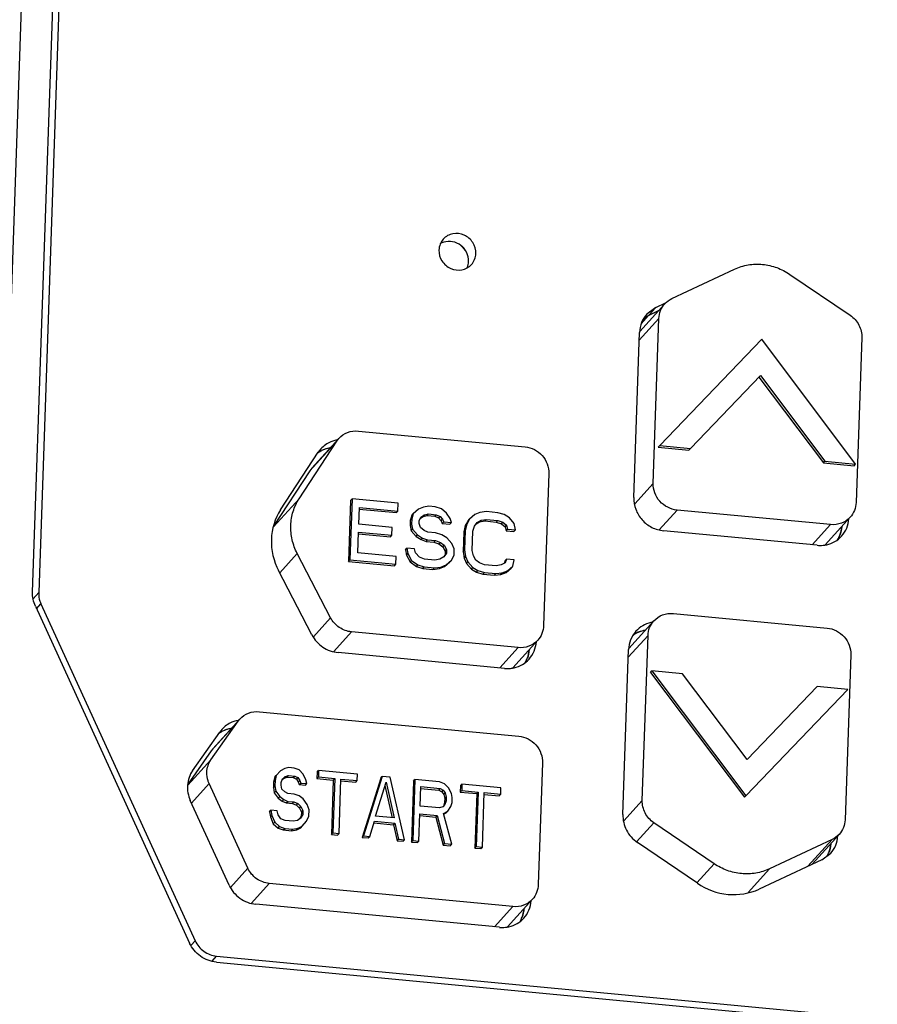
# Model space of a CAD drawing. Header units: millimetres. Extents: x -2787 to 4673, y -54 to 2046.
# Tile 23 of 124: x -1970 to -1943, y 305 to 336. Entities that reach past the tile are written whole.
import ezdxf

# ---------------------------------------------------------------- set-up
doc = ezdxf.new("R2010")
doc.units = ezdxf.units.MM
doc.header["$LTSCALE"] = 81.675
doc.layers.get('0').update_dxf_attribs({"linetype": 'CONTINUOUS'})
doc.layers.add('02___PRT_ALL_AXES', color=7, linetype='CONTINUOUS')

msp = doc.modelspace()

# ---------------------------------------------------------------- linework, layer by layer
at = {"color": 3}
for p, q in [((-1968.667, 367.782), (-1972.465, 257.936)), ((-1969.384, 318.096), (-1967.736, 365.749)), ((-1967.542, 365.73), (-1969.189, 318.078)), ((-1949.135, 327.393), (-1947.151, 328.321)), ((-1945.399, 328.155), (-1943.492, 326.859)), ((-1950.155, 326.351), (-1949.362, 327.226)), ((-1949.547, 326.762), (-1950.17, 326.075)), ((-1950.1, 326.605), (-1949.875, 326.853)), ((-1949.875, 326.853), (-1949.57, 326.996)), ((-1949.728, 321.538), (-1949.547, 326.762)), ((-1946.295, 326.101), (-1949.524, 322.734)), ((-1943.319, 322.146), (-1946.295, 326.101)), ((-1943.125, 326.154), (-1943.306, 320.93)), ((-1948.551, 322.641), (-1946.335, 324.953)), ((-1946.381, 324.902), (-1944.338, 322.188)), ((-1946.335, 324.953), (-1944.292, 322.238)), ((-1959.064, 323.195), (-1953.788, 322.696)), ((-1960.942, 321.053), (-1959.752, 322.874)), ((-1959.752, 322.874), (-1960.606, 321.931)), ((-1960.538, 322.019), (-1959.684, 322.962)), ((-1959.752, 322.874), (-1959.684, 322.961)), ((-1949.57, 322.683), (-1949.524, 322.734)), ((-1949.57, 322.683), (-1948.597, 322.591)), ((-1949.524, 322.734), (-1948.551, 322.641)), ((-1948.597, 322.591), (-1948.551, 322.641)), ((-1944.338, 322.188), (-1944.292, 322.238)), ((-1944.338, 322.188), (-1943.365, 322.096)), ((-1944.292, 322.238), (-1943.319, 322.146)), ((-1943.365, 322.096), (-1943.319, 322.146)), ((-1960.606, 321.931), (-1961.75, 320.18)), ((-1960.538, 322.019), (-1960.606, 321.931)), ((-1953.036, 321.851), (-1953.203, 317.035)), ((-1950.317, 320.888), (-1949.728, 321.538)), ((-1961.755, 320.157), (-1960.942, 321.053)), ((-1959.313, 320.996), (-1959.38, 319.069)), ((-1959.268, 321.046), (-1959.334, 319.119)), ((-1959.313, 320.996), (-1959.268, 321.046)), ((-1957.808, 320.908), (-1959.268, 321.046)), ((-1957.817, 320.662), (-1957.808, 320.908)), ((-1956.999, 320.79), (-1957.164, 320.724)), ((-1956.835, 320.816), (-1956.999, 320.79)), ((-1956.633, 320.797), (-1956.835, 320.816)), ((-1956.431, 320.737), (-1956.633, 320.797)), ((-1959.052, 320.244), (-1959.033, 320.777)), ((-1959.038, 320.723), (-1957.862, 320.612)), ((-1959.033, 320.777), (-1957.817, 320.662)), ((-1957.862, 320.612), (-1957.817, 320.662)), ((-1957.377, 320.525), (-1957.424, 320.365)), ((-1957.332, 320.575), (-1957.378, 320.415)), ((-1957.377, 320.525), (-1957.332, 320.575)), ((-1957.164, 320.724), (-1957.332, 320.575)), ((-1957.103, 320.439), (-1957.012, 320.49)), ((-1957.091, 320.47), (-1956.967, 320.541)), ((-1957.012, 320.49), (-1956.967, 320.541)), ((-1957.012, 320.49), (-1956.889, 320.52)), ((-1956.967, 320.541), (-1956.844, 320.57)), ((-1956.889, 320.52), (-1956.844, 320.57)), ((-1956.889, 320.52), (-1956.646, 320.497)), ((-1956.844, 320.57), (-1956.601, 320.547)), ((-1956.646, 320.497), (-1956.601, 320.547)), ((-1956.646, 320.497), (-1956.526, 320.444)), ((-1956.601, 320.547), (-1956.48, 320.494)), ((-1956.526, 320.444), (-1956.48, 320.494)), ((-1956.48, 320.494), (-1956.402, 320.405)), ((-1956.273, 320.598), (-1956.431, 320.737)), ((-1956.157, 320.423), (-1956.273, 320.598)), ((-1955.38, 320.555), (-1955.548, 320.406)), ((-1955.215, 320.621), (-1955.38, 320.555)), ((-1955.011, 320.643), (-1955.215, 320.621)), ((-1954.646, 320.609), (-1955.011, 320.643)), ((-1954.445, 320.549), (-1954.646, 320.609)), ((-1954.285, 320.451), (-1954.445, 320.549)), ((-1948.976, 320.694), (-1949.54, 320.072)), ((-1944.111, 320.233), (-1948.976, 320.694)), ((-1957.997, 320.145), (-1959.052, 320.244)), ((-1957.424, 320.365), (-1957.429, 320.201)), ((-1957.429, 320.201), (-1957.384, 320.251)), ((-1957.429, 320.201), (-1957.394, 320.033)), ((-1957.424, 320.365), (-1957.378, 320.415)), ((-1957.378, 320.415), (-1957.384, 320.251)), ((-1957.384, 320.251), (-1957.349, 320.083)), ((-1957.139, 320.269), (-1957.136, 320.351)), ((-1957.103, 320.142), (-1957.139, 320.269)), ((-1957.136, 320.351), (-1957.091, 320.47)), ((-1956.526, 320.444), (-1956.448, 320.354)), ((-1956.448, 320.354), (-1956.402, 320.405)), ((-1956.448, 320.354), (-1956.41, 320.269)), ((-1956.41, 320.269), (-1956.364, 320.319)), ((-1956.41, 320.269), (-1956.167, 320.246)), ((-1956.402, 320.405), (-1956.364, 320.319)), ((-1956.364, 320.319), (-1956.121, 320.296)), ((-1956.167, 320.246), (-1956.121, 320.296)), ((-1956.121, 320.296), (-1956.157, 320.423)), ((-1955.68, 320.2), (-1955.728, 319.998)), ((-1955.635, 320.25), (-1955.682, 320.049)), ((-1955.594, 320.356), (-1955.68, 320.2)), ((-1955.68, 320.2), (-1955.635, 320.25)), ((-1955.548, 320.406), (-1955.635, 320.25)), ((-1955.594, 320.356), (-1955.548, 320.406)), ((-1955.439, 320.026), (-1955.393, 320.186)), ((-1955.393, 320.186), (-1955.307, 320.301)), ((-1955.339, 320.259), (-1955.229, 320.321)), ((-1955.307, 320.301), (-1955.183, 320.372)), ((-1955.229, 320.321), (-1955.183, 320.372)), ((-1955.229, 320.321), (-1955.065, 320.347)), ((-1955.183, 320.372), (-1955.019, 320.397)), ((-1955.065, 320.347), (-1955.019, 320.397)), ((-1955.065, 320.347), (-1954.7, 320.312)), ((-1955.019, 320.397), (-1954.654, 320.363)), ((-1954.7, 320.312), (-1954.654, 320.363)), ((-1954.7, 320.312), (-1954.539, 320.256)), ((-1954.654, 320.363), (-1954.494, 320.306)), ((-1954.539, 320.256), (-1954.494, 320.306)), ((-1954.539, 320.256), (-1954.421, 320.163)), ((-1954.494, 320.306), (-1954.375, 320.213)), ((-1954.421, 320.163), (-1954.375, 320.213)), ((-1954.375, 320.213), (-1954.339, 320.086)), ((-1954.129, 320.272), (-1954.285, 320.451)), ((-1954.095, 320.063), (-1954.129, 320.272)), ((-1944.693, 319.592), (-1944.111, 320.233)), ((-1944.284, 319.593), (-1943.492, 320.467)), ((-1959.083, 319.342), (-1959.06, 319.998)), ((-1959.065, 319.944), (-1958.052, 319.848)), ((-1959.06, 319.998), (-1958.006, 319.899)), ((-1958.052, 319.848), (-1958.006, 319.899)), ((-1958.006, 319.899), (-1957.997, 320.145)), ((-1957.394, 320.033), (-1957.349, 320.083)), ((-1957.394, 320.033), (-1957.238, 319.853)), ((-1957.349, 320.083), (-1957.192, 319.904)), ((-1957.238, 319.853), (-1957.192, 319.904)), ((-1957.238, 319.853), (-1957.079, 319.756)), ((-1957.192, 319.904), (-1957.033, 319.806)), ((-1956.984, 320.049), (-1957.103, 320.142)), ((-1956.864, 319.996), (-1956.984, 320.049)), ((-1956.62, 319.973), (-1956.864, 319.996)), ((-1956.419, 319.913), (-1956.62, 319.973)), ((-1956.26, 319.816), (-1956.419, 319.913)), ((-1955.728, 319.998), (-1955.749, 319.383)), ((-1955.728, 319.998), (-1955.682, 320.049)), ((-1955.682, 320.049), (-1955.703, 319.434)), ((-1955.46, 319.411), (-1955.439, 320.026)), ((-1954.421, 320.163), (-1954.384, 320.036)), ((-1954.384, 320.036), (-1954.339, 320.086)), ((-1954.384, 320.036), (-1954.141, 320.013)), ((-1954.339, 320.086), (-1954.095, 320.063)), ((-1954.141, 320.013), (-1954.095, 320.063)), ((-1957.079, 319.756), (-1957.033, 319.806)), ((-1957.079, 319.756), (-1956.918, 319.7)), ((-1957.033, 319.806), (-1956.872, 319.75)), ((-1956.918, 319.7), (-1956.872, 319.75)), ((-1956.918, 319.7), (-1956.675, 319.677)), ((-1956.872, 319.75), (-1956.629, 319.727)), ((-1956.675, 319.677), (-1956.629, 319.727)), ((-1956.675, 319.677), (-1956.514, 319.62)), ((-1956.629, 319.727), (-1956.468, 319.671)), ((-1956.514, 319.62), (-1956.468, 319.671)), ((-1956.514, 319.62), (-1956.395, 319.527)), ((-1956.468, 319.671), (-1956.349, 319.577)), ((-1956.395, 319.527), (-1956.349, 319.577)), ((-1956.349, 319.577), (-1956.272, 319.447)), ((-1956.103, 319.636), (-1956.26, 319.816)), ((-1956.028, 319.465), (-1956.103, 319.636)), ((-1961.002, 319.319), (-1961.558, 318.706)), ((-1959.945, 317.286), (-1961.002, 319.319)), ((-1957.866, 319.227), (-1959.083, 319.342)), ((-1957.578, 319.433), (-1957.532, 319.484)), ((-1957.578, 319.433), (-1957.543, 319.265)), ((-1957.543, 319.265), (-1957.497, 319.316)), ((-1957.543, 319.265), (-1957.428, 319.049)), ((-1957.532, 319.484), (-1957.497, 319.316)), ((-1957.289, 319.461), (-1957.532, 319.484)), ((-1957.497, 319.316), (-1957.383, 319.099)), ((-1957.253, 319.334), (-1957.289, 319.461)), ((-1957.135, 319.199), (-1957.253, 319.334)), ((-1956.395, 319.527), (-1956.318, 319.396)), ((-1956.322, 319.273), (-1956.367, 319.212)), ((-1956.277, 319.324), (-1956.362, 319.208)), ((-1956.318, 319.396), (-1956.322, 319.273)), ((-1956.318, 319.396), (-1956.272, 319.447)), ((-1956.272, 319.447), (-1956.277, 319.324)), ((-1956.122, 319.103), (-1956.035, 319.26)), ((-1956.035, 319.26), (-1956.028, 319.465)), ((-1955.749, 319.383), (-1955.703, 319.434)), ((-1955.749, 319.383), (-1955.716, 319.175)), ((-1955.703, 319.434), (-1955.67, 319.225)), ((-1955.425, 319.243), (-1955.46, 319.411)), ((-1955.349, 319.112), (-1955.425, 319.243)), ((-1959.38, 319.069), (-1959.334, 319.119)), ((-1959.38, 319.069), (-1957.921, 318.931)), ((-1959.334, 319.119), (-1957.875, 318.981)), ((-1957.921, 318.931), (-1957.875, 318.981)), ((-1957.875, 318.981), (-1957.866, 319.227)), ((-1957.428, 319.049), (-1957.383, 319.099)), ((-1957.428, 319.049), (-1957.23, 318.907)), ((-1957.383, 319.099), (-1957.184, 318.957)), ((-1957.23, 318.907), (-1957.184, 318.957)), ((-1957.184, 318.957), (-1956.983, 318.897)), ((-1956.974, 319.143), (-1957.135, 319.199)), ((-1956.65, 319.112), (-1956.974, 319.143)), ((-1956.487, 319.138), (-1956.65, 319.112)), ((-1956.362, 319.208), (-1956.487, 319.138)), ((-1956.455, 318.888), (-1956.29, 318.955)), ((-1956.335, 318.904), (-1956.167, 319.053)), ((-1956.335, 318.904), (-1956.29, 318.955)), ((-1956.29, 318.955), (-1956.122, 319.103)), ((-1955.716, 319.175), (-1955.67, 319.225)), ((-1955.716, 319.175), (-1955.64, 319.003)), ((-1955.67, 319.225), (-1955.595, 319.053)), ((-1955.64, 319.003), (-1955.595, 319.053)), ((-1955.64, 319.003), (-1955.484, 318.824)), ((-1955.595, 319.053), (-1955.438, 318.874)), ((-1955.23, 319.019), (-1955.349, 319.112)), ((-1955.069, 318.963), (-1955.23, 319.019)), ((-1954.704, 318.928), (-1955.069, 318.963)), ((-1954.541, 318.954), (-1954.704, 318.928)), ((-1954.416, 319.024), (-1954.541, 318.954)), ((-1954.417, 319.093), (-1954.45, 319.005)), ((-1954.417, 319.093), (-1954.371, 319.143)), ((-1954.371, 319.143), (-1954.416, 319.024)), ((-1954.128, 319.12), (-1954.371, 319.143)), ((-1954.343, 318.77), (-1954.176, 318.919)), ((-1954.176, 318.919), (-1954.128, 319.12)), ((-1957.23, 318.907), (-1957.029, 318.847)), ((-1957.029, 318.847), (-1956.983, 318.897)), ((-1957.029, 318.847), (-1956.704, 318.816)), ((-1956.983, 318.897), (-1956.659, 318.866)), ((-1956.704, 318.816), (-1956.659, 318.866)), ((-1956.704, 318.816), (-1956.5, 318.838)), ((-1956.659, 318.866), (-1956.455, 318.888)), ((-1956.5, 318.838), (-1956.335, 318.904)), ((-1956.5, 318.838), (-1956.455, 318.888)), ((-1955.484, 318.824), (-1955.438, 318.874)), ((-1955.484, 318.824), (-1955.324, 318.726)), ((-1955.438, 318.874), (-1955.279, 318.777)), ((-1955.324, 318.726), (-1955.279, 318.777)), ((-1955.324, 318.726), (-1955.123, 318.666)), ((-1955.279, 318.777), (-1955.077, 318.717)), ((-1955.123, 318.666), (-1955.077, 318.717)), ((-1955.123, 318.666), (-1954.758, 318.632)), ((-1955.077, 318.717), (-1954.713, 318.682)), ((-1954.758, 318.632), (-1954.713, 318.682)), ((-1954.758, 318.632), (-1954.554, 318.653)), ((-1954.713, 318.682), (-1954.508, 318.704)), ((-1954.554, 318.653), (-1954.389, 318.72)), ((-1954.554, 318.653), (-1954.508, 318.704)), ((-1954.508, 318.704), (-1954.343, 318.77)), ((-1954.389, 318.72), (-1954.221, 318.869)), ((-1954.389, 318.72), (-1954.343, 318.77)), ((-1969.365, 317.884), (-1969.189, 318.078)), ((-1969.256, 317.567), (-1969.117, 317.72)), ((-1969.117, 317.72), (-1964.235, 307.056)), ((-1969.293, 317.649), (-1964.412, 306.985)), ((-1949.089, 317.419), (-1944.224, 316.958)), ((-1960.492, 316.683), (-1959.945, 317.286)), ((-1950.503, 316.309), (-1949.709, 317.185)), ((-1959.284, 316.837), (-1959.846, 316.217)), ((-1954.008, 316.338), (-1959.284, 316.837)), ((-1954.18, 315.697), (-1953.388, 316.571)), ((-1949.894, 316.722), (-1950.518, 316.034)), ((-1950.075, 311.498), (-1949.894, 316.722)), ((-1954.589, 315.696), (-1954.008, 316.338)), ((-1943.473, 316.114), (-1943.653, 310.89)), ((-1949.817, 315.554), (-1949.771, 315.605)), ((-1949.817, 315.554), (-1946.841, 311.6)), ((-1948.798, 315.513), (-1949.771, 315.605)), ((-1949.771, 315.605), (-1946.795, 311.65)), ((-1946.755, 312.798), (-1948.798, 315.513)), ((-1946.795, 311.65), (-1943.566, 315.017)), ((-1944.539, 315.11), (-1946.755, 312.798)), ((-1943.566, 315.017), (-1944.539, 315.11)), ((-1962.202, 314.31), (-1953.987, 313.533)), ((-1963.734, 312.787), (-1962.876, 314.008)), ((-1962.876, 314.008), (-1963.73, 313.066)), ((-1963.676, 313.135), (-1962.822, 314.077)), ((-1962.876, 314.008), (-1962.822, 314.076)), ((-1963.73, 313.066), (-1964.46, 312.027)), ((-1963.676, 313.134), (-1963.73, 313.066)), ((-1964.463, 311.982), (-1963.734, 312.787)), ((-1953.235, 312.688), (-1953.368, 308.835)), ((-1961.53, 312.438), (-1961.665, 312.287)), ((-1961.397, 312.508), (-1961.53, 312.438)), ((-1961.266, 312.537), (-1961.397, 312.508)), ((-1961.104, 312.521), (-1961.266, 312.537)), ((-1960.943, 312.465), (-1961.104, 312.521)), ((-1960.818, 312.33), (-1960.943, 312.465)), ((-1960.371, 312.397), (-1960.378, 312.192)), ((-1960.371, 312.397), (-1960.326, 312.448)), ((-1960.326, 312.448), (-1960.333, 312.243)), ((-1959.093, 312.331), (-1960.326, 312.448)), ((-1961.749, 312.075), (-1961.755, 311.911)), ((-1961.711, 312.236), (-1961.749, 312.075)), ((-1961.749, 312.075), (-1961.704, 312.126)), ((-1961.711, 312.236), (-1961.665, 312.287)), ((-1961.704, 312.126), (-1961.709, 311.962)), ((-1961.665, 312.287), (-1961.704, 312.126)), ((-1961.513, 311.984), (-1961.51, 312.066)), ((-1961.51, 312.066), (-1961.474, 312.186)), ((-1961.48, 312.164), (-1961.419, 312.209)), ((-1961.474, 312.186), (-1961.374, 312.259)), ((-1961.419, 312.209), (-1961.374, 312.259)), ((-1961.419, 312.209), (-1961.32, 312.24)), ((-1961.374, 312.259), (-1961.275, 312.291)), ((-1961.32, 312.24), (-1961.275, 312.291)), ((-1961.32, 312.24), (-1961.126, 312.222)), ((-1961.275, 312.291), (-1961.08, 312.272)), ((-1961.126, 312.222), (-1961.08, 312.272)), ((-1961.126, 312.222), (-1961.03, 312.172)), ((-1961.08, 312.272), (-1960.984, 312.222)), ((-1961.03, 312.172), (-1960.984, 312.222)), ((-1961.03, 312.172), (-1960.968, 312.084)), ((-1960.984, 312.222), (-1960.922, 312.134)), ((-1960.968, 312.084), (-1960.922, 312.134)), ((-1960.968, 312.084), (-1960.938, 311.999)), ((-1960.922, 312.134), (-1960.893, 312.049)), ((-1960.726, 312.157), (-1960.818, 312.33)), ((-1960.698, 312.031), (-1960.726, 312.157)), ((-1960.378, 312.192), (-1960.333, 312.243)), ((-1960.378, 312.192), (-1959.86, 312.143)), ((-1960.333, 312.243), (-1959.814, 312.194)), ((-1959.86, 312.143), (-1959.919, 310.422)), ((-1959.814, 312.194), (-1959.873, 310.472)), ((-1959.86, 312.143), (-1959.814, 312.194)), ((-1959.679, 310.454), (-1959.619, 312.175)), ((-1959.624, 312.121), (-1959.146, 312.076)), ((-1959.619, 312.175), (-1959.1, 312.126)), ((-1959.146, 312.076), (-1959.1, 312.126)), ((-1959.1, 312.126), (-1959.093, 312.331)), ((-1958.36, 312.207), (-1958.946, 310.329)), ((-1958.315, 312.257), (-1958.9, 310.38)), ((-1958.521, 311.002), (-1958.191, 312.081)), ((-1958.36, 312.207), (-1958.315, 312.257)), ((-1958.055, 312.233), (-1958.315, 312.257)), ((-1958.191, 312.081), (-1957.937, 310.947)), ((-1957.603, 310.257), (-1958.055, 312.233)), ((-1957.323, 312.109), (-1957.389, 310.182)), ((-1957.277, 312.159), (-1957.344, 310.233)), ((-1957.323, 312.109), (-1957.277, 312.159)), ((-1956.498, 312.086), (-1957.277, 312.159)), ((-1956.338, 312.029), (-1956.498, 312.086)), ((-1963.792, 312.034), (-1964.351, 311.417)), ((-1962.566, 309.355), (-1963.792, 312.034)), ((-1961.755, 311.911), (-1961.709, 311.962)), ((-1961.755, 311.911), (-1961.728, 311.744)), ((-1961.728, 311.744), (-1961.682, 311.795)), ((-1961.709, 311.962), (-1961.682, 311.795)), ((-1961.682, 311.795), (-1961.558, 311.619)), ((-1961.485, 311.858), (-1961.513, 311.984)), ((-1961.391, 311.767), (-1961.485, 311.858)), ((-1961.295, 311.717), (-1961.391, 311.767)), ((-1960.938, 311.999), (-1960.893, 312.049)), ((-1960.938, 311.999), (-1960.744, 311.98)), ((-1960.893, 312.049), (-1960.698, 312.031)), ((-1960.744, 311.98), (-1960.698, 312.031)), ((-1958.224, 311.974), (-1957.995, 310.952)), ((-1957.111, 311.321), (-1957.089, 311.936)), ((-1957.095, 311.882), (-1956.519, 311.827)), ((-1957.089, 311.936), (-1956.473, 311.878)), ((-1956.519, 311.827), (-1956.473, 311.878)), ((-1956.519, 311.827), (-1956.423, 311.777)), ((-1956.473, 311.878), (-1956.377, 311.827)), ((-1956.423, 311.777), (-1956.377, 311.827)), ((-1956.423, 311.777), (-1956.361, 311.689)), ((-1956.377, 311.827), (-1956.315, 311.739)), ((-1956.212, 311.894), (-1956.338, 312.029)), ((-1956.121, 311.721), (-1956.212, 311.894)), ((-1955.831, 311.968), (-1955.838, 311.763)), ((-1955.838, 311.763), (-1955.792, 311.813)), ((-1955.838, 311.763), (-1955.319, 311.714)), ((-1955.831, 311.968), (-1955.785, 312.018)), ((-1955.785, 312.018), (-1955.792, 311.813)), ((-1955.792, 311.813), (-1955.273, 311.764)), ((-1954.552, 311.901), (-1955.785, 312.018)), ((-1955.273, 311.764), (-1955.333, 310.042)), ((-1955.319, 311.714), (-1955.273, 311.764)), ((-1954.56, 311.696), (-1954.552, 311.901)), ((-1961.728, 311.744), (-1961.604, 311.568)), ((-1961.604, 311.568), (-1961.558, 311.619)), ((-1961.604, 311.568), (-1961.477, 311.474)), ((-1961.558, 311.619), (-1961.431, 311.524)), ((-1961.477, 311.474), (-1961.431, 311.524)), ((-1961.477, 311.474), (-1961.349, 311.421)), ((-1961.431, 311.524), (-1961.303, 311.471)), ((-1961.349, 311.421), (-1961.303, 311.471)), ((-1961.303, 311.471), (-1961.109, 311.453)), ((-1961.1, 311.699), (-1961.295, 311.717)), ((-1961.154, 311.402), (-1961.109, 311.453)), ((-1961.109, 311.453), (-1960.98, 311.399)), ((-1960.939, 311.642), (-1961.1, 311.699)), ((-1960.812, 311.548), (-1960.939, 311.642)), ((-1960.688, 311.372), (-1960.812, 311.548)), ((-1956.337, 311.44), (-1956.374, 311.32)), ((-1956.361, 311.689), (-1956.315, 311.739)), ((-1956.361, 311.689), (-1956.333, 311.563)), ((-1956.333, 311.563), (-1956.337, 311.44)), ((-1956.337, 311.44), (-1956.291, 311.49)), ((-1956.333, 311.563), (-1956.287, 311.613)), ((-1956.291, 311.49), (-1956.328, 311.37)), ((-1956.315, 311.739), (-1956.287, 311.613)), ((-1956.287, 311.613), (-1956.291, 311.49)), ((-1956.092, 311.595), (-1956.121, 311.721)), ((-1956.098, 311.431), (-1956.092, 311.595)), ((-1955.319, 311.714), (-1955.378, 309.992)), ((-1955.138, 310.024), (-1955.078, 311.746)), ((-1955.084, 311.691), (-1954.605, 311.646)), ((-1955.078, 311.746), (-1954.56, 311.696)), ((-1954.605, 311.646), (-1954.56, 311.696)), ((-1950.661, 310.851), (-1950.075, 311.498)), ((-1946.841, 311.6), (-1946.795, 311.65)), ((-1961.879, 311.142), (-1961.833, 311.192)), ((-1961.879, 311.142), (-1961.852, 310.975)), ((-1961.833, 311.192), (-1961.807, 311.025)), ((-1961.639, 311.174), (-1961.833, 311.192)), ((-1961.611, 311.048), (-1961.639, 311.174)), ((-1961.349, 311.421), (-1961.154, 311.402)), ((-1961.154, 311.402), (-1961.026, 311.349)), ((-1961.026, 311.349), (-1960.98, 311.399)), ((-1961.026, 311.349), (-1960.931, 311.258)), ((-1960.98, 311.399), (-1960.886, 311.308)), ((-1960.931, 311.258), (-1960.886, 311.308)), ((-1960.931, 311.258), (-1960.871, 311.129)), ((-1960.886, 311.308), (-1960.825, 311.179)), ((-1960.871, 311.129), (-1960.875, 311.006)), ((-1960.871, 311.129), (-1960.825, 311.179)), ((-1960.825, 311.179), (-1960.829, 311.056)), ((-1960.629, 311.202), (-1960.688, 311.372)), ((-1960.636, 310.997), (-1960.629, 311.202)), ((-1956.494, 311.263), (-1957.111, 311.321)), ((-1956.396, 311.294), (-1956.494, 311.263)), ((-1956.328, 311.37), (-1956.396, 311.294)), ((-1956.37, 311.086), (-1956.238, 311.156)), ((-1956.283, 311.106), (-1956.238, 311.156)), ((-1956.238, 311.156), (-1956.135, 311.311)), ((-1956.135, 311.311), (-1956.098, 311.431)), ((-1961.852, 310.975), (-1961.807, 311.025)), ((-1961.852, 310.975), (-1961.762, 310.761)), ((-1961.807, 311.025), (-1961.716, 310.811)), ((-1961.762, 310.761), (-1961.716, 310.811)), ((-1961.716, 310.811), (-1961.559, 310.673)), ((-1961.518, 310.915), (-1961.611, 311.048)), ((-1961.389, 310.862), (-1961.518, 310.915)), ((-1961.13, 310.838), (-1961.389, 310.862)), ((-1960.999, 310.866), (-1961.13, 310.838)), ((-1960.899, 310.939), (-1960.999, 310.866)), ((-1960.875, 311.006), (-1960.926, 310.919)), ((-1960.829, 311.056), (-1960.899, 310.939)), ((-1960.875, 311.006), (-1960.829, 311.056)), ((-1960.842, 310.687), (-1960.707, 310.839)), ((-1960.707, 310.839), (-1960.636, 310.997)), ((-1958.706, 310.361), (-1958.559, 310.841)), ((-1958.559, 310.841), (-1957.91, 310.78)), ((-1957.937, 310.947), (-1958.521, 311.002)), ((-1957.149, 310.214), (-1957.119, 311.075)), ((-1957.124, 311.021), (-1956.613, 310.972)), ((-1957.119, 311.075), (-1956.568, 311.023)), ((-1956.613, 310.972), (-1956.568, 311.023)), ((-1956.613, 310.972), (-1956.384, 310.087)), ((-1956.568, 311.023), (-1956.338, 310.137)), ((-1956.111, 310.116), (-1956.37, 311.086)), ((-1956.359, 311.066), (-1956.283, 311.106)), ((-1961.762, 310.761), (-1961.604, 310.622)), ((-1961.604, 310.622), (-1961.559, 310.673)), ((-1961.604, 310.622), (-1961.443, 310.566)), ((-1961.559, 310.673), (-1961.398, 310.616)), ((-1961.443, 310.566), (-1961.398, 310.616)), ((-1961.443, 310.566), (-1961.184, 310.541)), ((-1961.398, 310.616), (-1961.138, 310.592)), ((-1961.184, 310.541), (-1961.138, 310.592)), ((-1961.184, 310.541), (-1961.02, 310.567)), ((-1961.138, 310.592), (-1960.975, 310.617)), ((-1961.02, 310.567), (-1960.888, 310.637)), ((-1961.02, 310.567), (-1960.975, 310.617)), ((-1960.975, 310.617), (-1960.842, 310.687)), ((-1960.888, 310.637), (-1960.842, 310.687)), ((-1958.575, 310.788), (-1957.956, 310.729)), ((-1957.956, 310.729), (-1957.91, 310.78)), ((-1957.956, 310.729), (-1957.843, 310.225)), ((-1957.91, 310.78), (-1957.798, 310.276)), ((-1949.709, 310.793), (-1950.254, 310.192)), ((-1947.801, 309.497), (-1949.709, 310.793)), ((-1959.919, 310.422), (-1959.873, 310.472)), ((-1959.919, 310.422), (-1959.724, 310.403)), ((-1959.873, 310.472), (-1959.679, 310.454)), ((-1959.724, 310.403), (-1959.679, 310.454)), ((-1958.946, 310.329), (-1958.9, 310.38)), ((-1958.946, 310.329), (-1958.751, 310.311)), ((-1958.9, 310.38), (-1958.706, 310.361)), ((-1958.751, 310.311), (-1958.706, 310.361)), ((-1957.843, 310.225), (-1957.798, 310.276)), ((-1957.843, 310.225), (-1957.649, 310.207)), ((-1957.798, 310.276), (-1957.603, 310.257)), ((-1957.649, 310.207), (-1957.603, 310.257)), ((-1957.389, 310.182), (-1957.344, 310.233)), ((-1957.344, 310.233), (-1957.149, 310.214)), ((-1957.195, 310.164), (-1957.149, 310.214)), ((-1944.065, 310.259), (-1946.05, 309.331)), ((-1944.83, 309.416), (-1944.065, 310.259)), ((-1944.693, 309.484), (-1943.839, 310.426)), ((-1957.389, 310.182), (-1957.195, 310.164)), ((-1956.384, 310.087), (-1956.338, 310.137)), ((-1956.384, 310.087), (-1956.157, 310.065)), ((-1956.338, 310.137), (-1956.111, 310.116)), ((-1956.157, 310.065), (-1956.111, 310.116)), ((-1955.378, 309.992), (-1955.333, 310.042)), ((-1955.378, 309.992), (-1955.184, 309.973)), ((-1955.333, 310.042), (-1955.138, 310.024)), ((-1955.184, 309.973), (-1955.138, 310.024)), ((-1963.116, 308.747), (-1962.566, 309.355)), ((-1948.346, 308.895), (-1947.801, 309.497)), ((-1946.05, 309.331), (-1946.728, 308.583)), ((-1961.887, 308.868), (-1962.452, 308.244)), ((-1954.173, 308.138), (-1961.887, 308.868)), ((-1954.346, 307.498), (-1953.554, 308.372)), ((-1954.755, 307.496), (-1954.173, 308.138)), ((-1964.363, 306.915), (-1964.235, 307.056)), ((-1963.697, 306.415), (-1963.556, 306.57)), ((-1963.556, 306.57), (-1931.405, 303.527)), ((-1963.563, 306.377), (-1931.412, 303.334))]:
    msp.add_line(p, q, dxfattribs=at)
for centre, radius, start, end in [((-1956.574, 328.161), 1.176, 41.0229, 53.6342), ((-1949.493, 326.037), 0.901, 116.3081, 127.4381), ((-1949.498, 326.047), 0.89, 115.0669, 116.2871), ((-1959.804, 321.738), 0.938, 100.0333, 104.6531), ((-1959.819, 321.779), 0.894, 117.2733, 125.6047), ((-1959.809, 321.759), 0.917, 104.6618, 117.242), ((-1944.658, 320.218), 0.897, 328.2517, 339.489), ((-1949.845, 316.004), 0.892, 121.3792, 125.9235), ((-1949.843, 316), 0.897, 117.3222, 121.3718), ((-1949.832, 315.977), 0.922, 102.6297, 117.2609), ((-1949.828, 315.962), 0.938, 99.7238, 102.6301), ((-1954.555, 316.322), 0.897, 328.2517, 339.489), ((-1962.96, 312.899), 0.888, 123.458, 128.3359), ((-1962.956, 312.893), 0.895, 117.3309, 123.4421), ((-1962.946, 312.873), 0.918, 104.0538, 117.2881), ((-1962.941, 312.853), 0.938, 99.9383, 104.0492), ((-1945.001, 310.175), 0.893, 329.9135, 337.4165), ((-1954.72, 308.122), 0.897, 328.2517, 339.489)]:
    msp.add_arc(centre, radius, start, end, dxfattribs=at)
for points, knots in [([(-1947.151, 328.321), (-1947.015, 328.384), (-1946.723, 328.475), (-1946.263, 328.49), (-1945.807, 328.386), (-1945.528, 328.243), (-1945.399, 328.155)], [0, 0, 0, 0, 0.24454, 0.492862, 0.745002, 1, 1, 1, 1]), ([(-1949.547, 326.762), (-1949.544, 326.847), (-1949.51, 327.017), (-1949.418, 327.163), (-1949.362, 327.226)], [0, 0, 0, 0, 0.503369, 1, 1, 1, 1]), ([(-1943.492, 326.859), (-1943.377, 326.781), (-1943.186, 326.569), (-1943.121, 326.289), (-1943.125, 326.154)], [0, 0, 0, 0, 0.505039, 1, 1, 1, 1]), ([(-1959.684, 322.961), (-1959.609, 323.044), (-1959.413, 323.177), (-1959.179, 323.206), (-1959.064, 323.195)], [0, 0, 0, 0, 0.494622, 1, 1, 1, 1]), ([(-1953.788, 322.696), (-1953.686, 322.686), (-1953.482, 322.626), (-1953.231, 322.431), (-1953.067, 322.161), (-1953.033, 321.953), (-1953.036, 321.851)], [0, 0, 0, 0, 0.249625, 0.502184, 0.753478, 1, 1, 1, 1]), ([(-1948.976, 320.694), (-1949.079, 320.704), (-1949.282, 320.764), (-1949.533, 320.959), (-1949.697, 321.229), (-1949.731, 321.437), (-1949.728, 321.538)], [0, 0, 0, 0, 0.249625, 0.502184, 0.753478, 1, 1, 1, 1]), ([(-1961.207, 320.208), (-1961.201, 320.358), (-1961.152, 320.656), (-1961.023, 320.929), (-1960.942, 321.053)], [0, 0, 0, 0, 0.503023, 1, 1, 1, 1]), ([(-1943.306, 320.93), (-1943.309, 320.845), (-1943.344, 320.676), (-1943.435, 320.529), (-1943.492, 320.467)], [0, 0, 0, 0, 0.503349, 1, 1, 1, 1]), ([(-1961.002, 319.319), (-1961.073, 319.456), (-1961.181, 319.747), (-1961.212, 320.056), (-1961.207, 320.208)], [0, 0, 0, 0, 0.503733, 1, 1, 1, 1]), ([(-1943.492, 320.467), (-1943.567, 320.384), (-1943.763, 320.251), (-1943.997, 320.223), (-1944.111, 320.233)], [0, 0, 0, 0, 0.494572, 1, 1, 1, 1]), ([(-1969.189, 318.078), (-1969.193, 317.986), (-1969.174, 317.862), (-1969.13, 317.748), (-1969.117, 317.72)], [0, 0, 0, 0, 0.746683, 1, 1, 1, 1]), ([(-1949.709, 317.185), (-1949.634, 317.268), (-1949.438, 317.401), (-1949.204, 317.429), (-1949.089, 317.419)], [0, 0, 0, 0, 0.494572, 1, 1, 1, 1]), ([(-1959.284, 316.837), (-1959.42, 316.85), (-1959.691, 316.949), (-1959.881, 317.164), (-1959.945, 317.286)], [0, 0, 0, 0, 0.497872, 1, 1, 1, 1]), ([(-1949.894, 316.722), (-1949.892, 316.807), (-1949.857, 316.976), (-1949.765, 317.123), (-1949.709, 317.185)], [0, 0, 0, 0, 0.503349, 1, 1, 1, 1]), ([(-1953.203, 317.035), (-1953.206, 316.95), (-1953.24, 316.78), (-1953.332, 316.633), (-1953.388, 316.571)], [0, 0, 0, 0, 0.503349, 1, 1, 1, 1]), ([(-1944.224, 316.958), (-1944.122, 316.948), (-1943.918, 316.888), (-1943.668, 316.693), (-1943.504, 316.423), (-1943.469, 316.215), (-1943.473, 316.114)], [0, 0, 0, 0, 0.249625, 0.502184, 0.753478, 1, 1, 1, 1]), ([(-1953.388, 316.571), (-1953.464, 316.488), (-1953.66, 316.355), (-1953.894, 316.327), (-1954.008, 316.338)], [0, 0, 0, 0, 0.494572, 1, 1, 1, 1]), ([(-1962.822, 314.076), (-1962.747, 314.16), (-1962.551, 314.293), (-1962.316, 314.321), (-1962.202, 314.31)], [0, 0, 0, 0, 0.494631, 1, 1, 1, 1]), ([(-1953.987, 313.533), (-1953.884, 313.523), (-1953.681, 313.463), (-1953.43, 313.268), (-1953.266, 312.998), (-1953.232, 312.79), (-1953.235, 312.688)], [0, 0, 0, 0, 0.249625, 0.502184, 0.753478, 1, 1, 1, 1]), ([(-1963.865, 312.392), (-1963.862, 312.462), (-1963.838, 312.602), (-1963.774, 312.73), (-1963.734, 312.787)], [0, 0, 0, 0, 0.503108, 1, 1, 1, 1]), ([(-1963.792, 312.034), (-1963.805, 312.062), (-1963.85, 312.176), (-1963.868, 312.3), (-1963.865, 312.392)], [0, 0, 0, 0, 0.253317, 1, 1, 1, 1]), ([(-1949.709, 310.793), (-1949.823, 310.871), (-1950.014, 311.083), (-1950.08, 311.363), (-1950.075, 311.498)], [0, 0, 0, 0, 0.505039, 1, 1, 1, 1]), ([(-1943.653, 310.89), (-1943.656, 310.805), (-1943.691, 310.635), (-1943.782, 310.489), (-1943.839, 310.426)], [0, 0, 0, 0, 0.503369, 1, 1, 1, 1]), ([(-1961.887, 308.868), (-1962.029, 308.882), (-1962.313, 308.989), (-1962.505, 309.223), (-1962.566, 309.355)], [0, 0, 0, 0, 0.498161, 1, 1, 1, 1]), ([(-1946.05, 309.331), (-1946.185, 309.268), (-1946.478, 309.177), (-1946.938, 309.162), (-1947.393, 309.266), (-1947.672, 309.409), (-1947.801, 309.497)], [0, 0, 0, 0, 0.24454, 0.492862, 0.745002, 1, 1, 1, 1]), ([(-1953.368, 308.835), (-1953.371, 308.75), (-1953.406, 308.581), (-1953.497, 308.434), (-1953.554, 308.372)], [0, 0, 0, 0, 0.503349, 1, 1, 1, 1]), ([(-1953.554, 308.372), (-1953.629, 308.288), (-1953.825, 308.156), (-1954.059, 308.127), (-1954.173, 308.138)], [0, 0, 0, 0, 0.494572, 1, 1, 1, 1]), ([(-1963.563, 306.377), (-1963.742, 306.394), (-1964.096, 306.528), (-1964.336, 306.821), (-1964.412, 306.985)], [0, 0, 0, 0, 0.49816, 1, 1, 1, 1]), ([(-1964.235, 307.056), (-1964.175, 306.925), (-1963.983, 306.691), (-1963.699, 306.583), (-1963.556, 306.57)], [0, 0, 0, 0, 0.50184, 1, 1, 1, 1])]:
    msp.add_open_spline(points, degree=3, knots=knots, dxfattribs=at)
for points in [[(-1949.362, 327.226), (-1949.299, 327.295), (-1949.22, 327.353), (-1949.135, 327.393)], [(-1943.762, 320.163), (-1943.768, 320.075), (-1943.787, 319.986), (-1943.818, 319.903)], [(-1969.293, 317.649), (-1969.356, 317.787), (-1969.389, 317.944), (-1969.384, 318.096)], [(-1953.658, 316.267), (-1953.664, 316.179), (-1953.683, 316.091), (-1953.714, 316.008)], [(-1943.839, 310.426), (-1943.902, 310.357), (-1943.98, 310.299), (-1944.065, 310.259)], [(-1944.109, 310.122), (-1944.116, 310.023), (-1944.139, 309.924), (-1944.177, 309.832)], [(-1953.824, 308.068), (-1953.83, 307.979), (-1953.849, 307.891), (-1953.88, 307.808)]]:
    msp.add_open_spline(points, degree=3, dxfattribs=at)
at = {"layer": '02___PRT_ALL_AXES', "color": 3}
for p, q in [((-1949.647, 327.105), (-1949.93, 326.896)), ((-1949.875, 326.853), (-1949.647, 327.105)), ((-1949.647, 327.105), (-1949.337, 327.25)), ((-1949.57, 326.996), (-1949.875, 326.853)), ((-1950.343, 321.093), (-1950.162, 326.317)), ((-1961.527, 320.702), (-1960.337, 322.522)), ((-1960.254, 322.631), (-1960.337, 322.522)), ((-1944.538, 319.577), (-1949.403, 320.038)), ((-1960.537, 316.742), (-1961.594, 318.775)), ((-1954.435, 315.681), (-1959.711, 316.181)), ((-1950.69, 311.052), (-1950.509, 316.276)), ((-1964.316, 312.44), (-1963.458, 313.662)), ((-1963.391, 313.746), (-1963.458, 313.662)), ((-1963.162, 308.82), (-1964.389, 311.499)), ((-1948.325, 308.876), (-1950.232, 310.172)), ((-1944.394, 309.62), (-1946.379, 308.691)), ((-1944.394, 309.62), (-1944.11, 309.829)), ((-1954.6, 307.482), (-1962.313, 308.212))]:
    msp.add_line(p, q, dxfattribs=at)
for centre, radius, start, end in [((-1956.201, 328.65), 0.549, 107.296, 119.9695), ((-1949.493, 326.037), 0.901, 116.3081, 127.4381), ((-1949.498, 326.047), 0.89, 115.0669, 116.2871), ((-1959.575, 321.99), 0.938, 100.0333, 104.6531), ((-1959.819, 321.779), 0.894, 117.2733, 125.6047), ((-1944.658, 320.218), 0.897, 328.2509, 339.3003), ((-1944.446, 320.552), 0.979, 264.5959, 275.7457), ((-1944.443, 320.523), 0.95, 275.7505, 282.6096), ((-1949.6, 316.214), 0.938, 99.7238, 102.6301), ((-1949.845, 316.004), 0.892, 121.3792, 125.9235), ((-1949.843, 316), 0.897, 117.3222, 121.3718), ((-1954.555, 316.322), 0.897, 328.2509, 339.3003), ((-1954.342, 316.656), 0.979, 264.5959, 275.7457), ((-1954.34, 316.627), 0.95, 275.7505, 282.6096), ((-1962.713, 313.105), 0.938, 99.9383, 104.0492), ((-1962.961, 312.902), 0.885, 123.453, 124.366), ((-1962.956, 312.893), 0.895, 117.3309, 123.4421), ((-1945.001, 310.175), 0.893, 329.9135, 337.4165), ((-1945.003, 310.175), 0.895, 337.419, 338.1049), ((-1954.72, 308.122), 0.897, 328.2509, 339.3003), ((-1954.508, 308.456), 0.979, 264.5959, 275.7457), ((-1954.505, 308.427), 0.95, 275.7505, 282.6096)]:
    msp.add_arc(centre, radius, start, end, dxfattribs=at)
for points, knots in [([(-1956.376, 329.273), (-1956.418, 329.227), (-1956.487, 329.117), (-1956.513, 328.99), (-1956.515, 328.926)], [0, 0, 0, 0, 0.496904, 1, 1, 1, 1]), ([(-1955.347, 328.816), (-1955.343, 328.935), (-1955.414, 329.183), (-1955.703, 329.43), (-1956.076, 329.481), (-1956.299, 329.359), (-1956.376, 329.273)], [0, 0, 0, 0, 0.251377, 0.507302, 0.757865, 1, 1, 1, 1]), ([(-1955.575, 328.564), (-1955.572, 328.659), (-1955.615, 328.855), (-1955.804, 329.086), (-1956.075, 329.211), (-1956.274, 329.202), (-1956.364, 329.174)], [0, 0, 0, 0, 0.248399, 0.501799, 0.754114, 1, 1, 1, 1]), ([(-1956.515, 328.926), (-1956.519, 328.807), (-1956.448, 328.558), (-1956.159, 328.312), (-1955.786, 328.261), (-1955.563, 328.383), (-1955.486, 328.468)], [0, 0, 0, 0, 0.251377, 0.507302, 0.757865, 1, 1, 1, 1]), ([(-1955.486, 328.468), (-1955.444, 328.515), (-1955.375, 328.625), (-1955.349, 328.752), (-1955.347, 328.816)], [0, 0, 0, 0, 0.496904, 1, 1, 1, 1]), ([(-1949.93, 326.896), (-1950.001, 326.818), (-1950.115, 326.635), (-1950.158, 326.423), (-1950.162, 326.317)], [0, 0, 0, 0, 0.496715, 1, 1, 1, 1]), ([(-1959.813, 322.898), (-1959.855, 322.887), (-1960.019, 322.831), (-1960.167, 322.727), (-1960.254, 322.63)], [0, 0, 0, 0, 0.253203, 1, 1, 1, 1]), ([(-1950.343, 321.093), (-1950.347, 320.966), (-1950.304, 320.706), (-1950.099, 320.369), (-1949.786, 320.125), (-1949.531, 320.05), (-1949.403, 320.038)], [0, 0, 0, 0, 0.246532, 0.497816, 0.750365, 1, 1, 1, 1]), ([(-1961.527, 320.702), (-1961.707, 320.428), (-1961.915, 319.755), (-1961.75, 319.075), (-1961.594, 318.775)], [0, 0, 0, 0, 0.492437, 1, 1, 1, 1]), ([(-1943.764, 319.869), (-1943.697, 319.943), (-1943.587, 320.115), (-1943.54, 320.315), (-1943.533, 320.415)], [0, 0, 0, 0, 0.496859, 1, 1, 1, 1]), ([(-1944.236, 319.596), (-1944.145, 319.616), (-1943.971, 319.684), (-1943.825, 319.801), (-1943.764, 319.869)], [0, 0, 0, 0, 0.502575, 1, 1, 1, 1]), ([(-1949.805, 317.129), (-1949.895, 317.109), (-1950.07, 317.041), (-1950.215, 316.924), (-1950.277, 316.856)], [0, 0, 0, 0, 0.502575, 1, 1, 1, 1]), ([(-1960.537, 316.742), (-1960.457, 316.589), (-1960.219, 316.32), (-1959.881, 316.197), (-1959.711, 316.181)], [0, 0, 0, 0, 0.502129, 1, 1, 1, 1]), ([(-1950.277, 316.856), (-1950.347, 316.778), (-1950.462, 316.595), (-1950.506, 316.383), (-1950.509, 316.276)], [0, 0, 0, 0, 0.496671, 1, 1, 1, 1]), ([(-1953.661, 315.973), (-1953.594, 316.047), (-1953.483, 316.22), (-1953.437, 316.419), (-1953.43, 316.519)], [0, 0, 0, 0, 0.496859, 1, 1, 1, 1]), ([(-1954.132, 315.7), (-1954.042, 315.72), (-1953.868, 315.788), (-1953.722, 315.905), (-1953.661, 315.973)], [0, 0, 0, 0, 0.502575, 1, 1, 1, 1]), ([(-1962.941, 314.015), (-1962.984, 314.004), (-1963.152, 313.95), (-1963.303, 313.844), (-1963.391, 313.746)], [0, 0, 0, 0, 0.25332, 1, 1, 1, 1]), ([(-1964.316, 312.44), (-1964.408, 312.309), (-1964.523, 311.985), (-1964.457, 311.649), (-1964.389, 311.499)], [0, 0, 0, 0, 0.492712, 1, 1, 1, 1]), ([(-1950.69, 311.052), (-1950.696, 310.884), (-1950.614, 310.534), (-1950.375, 310.269), (-1950.232, 310.172)], [0, 0, 0, 0, 0.49496, 1, 1, 1, 1]), ([(-1944.11, 309.829), (-1944.044, 309.902), (-1943.934, 310.075), (-1943.888, 310.273), (-1943.88, 310.374)], [0, 0, 0, 0, 0.496878, 1, 1, 1, 1]), ([(-1963.162, 308.82), (-1963.087, 308.656), (-1962.846, 308.363), (-1962.492, 308.229), (-1962.313, 308.212)], [0, 0, 0, 0, 0.501839, 1, 1, 1, 1]), ([(-1948.325, 308.876), (-1948.042, 308.683), (-1947.381, 308.436), (-1946.679, 308.551), (-1946.379, 308.691)], [0, 0, 0, 0, 0.507384, 1, 1, 1, 1]), ([(-1953.826, 307.773), (-1953.759, 307.847), (-1953.649, 308.02), (-1953.603, 308.219), (-1953.595, 308.32)], [0, 0, 0, 0, 0.496859, 1, 1, 1, 1]), ([(-1954.298, 307.501), (-1954.208, 307.521), (-1954.033, 307.588), (-1953.888, 307.706), (-1953.826, 307.773)], [0, 0, 0, 0, 0.502575, 1, 1, 1, 1])]:
    msp.add_open_spline(points, degree=3, knots=knots, dxfattribs=at)
for points in [[(-1955.616, 328.372), (-1955.592, 328.432), (-1955.578, 328.498), (-1955.575, 328.564)], [(-1959.967, 322.662), (-1960.058, 322.646), (-1960.147, 322.616), (-1960.228, 322.574)], [(-1943.819, 319.901), (-1943.787, 319.984), (-1943.768, 320.074), (-1943.762, 320.163)], [(-1949.987, 316.886), (-1950.079, 316.87), (-1950.171, 316.84), (-1950.254, 316.797)], [(-1953.716, 316.005), (-1953.684, 316.089), (-1953.665, 316.178), (-1953.658, 316.267)], [(-1963.103, 313.777), (-1963.195, 313.761), (-1963.285, 313.731), (-1963.367, 313.689)], [(-1944.173, 309.842), (-1944.137, 309.931), (-1944.116, 310.026), (-1944.109, 310.122)], [(-1953.881, 307.805), (-1953.849, 307.889), (-1953.83, 307.978), (-1953.824, 308.068)]]:
    msp.add_open_spline(points, degree=3, dxfattribs=at)

doc.saveas('drawing.dxf')
